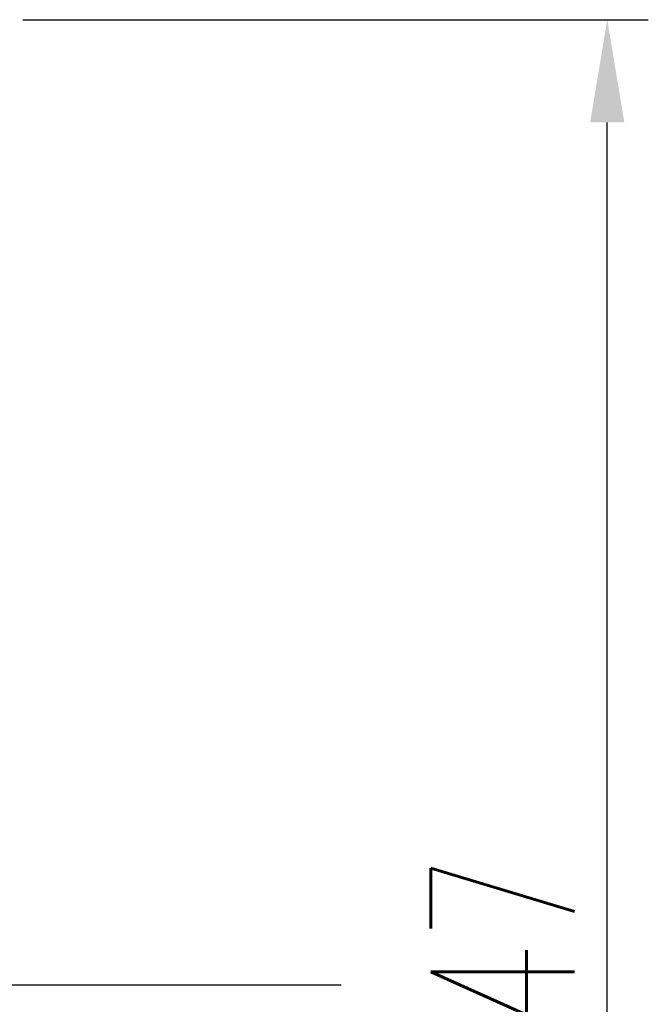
# Model space of a CAD drawing. Extents: x -595 to 1231, y -1825 to 101.
# Tile 64 of 64: x 96 to 112, y 38 to 62. Entities that reach past the tile are written whole.
import ezdxf

# ---------------------------------------------------------------- set-up
doc = ezdxf.new("R2010")
doc.units = 0
doc.header["$MEASUREMENT"] = 0
doc.header["$PDMODE"] = 2
doc.layers.get('DEFPOINTS').update_dxf_attribs({"linetype": 'CONTINUOUS'})
doc.layers.add('layer 1', color=7, linetype='CONTINUOUS')
doc.styles.add('DIM-7', font='SIMPLEX.shx', dxfattribs={"width": 0.7, "bigfont": 'chineset.shx'})
doc.dimstyles.new('CNS', dxfattribs={"dimtxt": 3.5, "dimasz": 2.5, "dimexe": 1, "dimexo": 1.5, "dimgap": 0.09, "dimtad": 0, "dimdsep": 46, "dimtxsty": 'DIM-7', "dimcen": 0.09, "dimclrd": 1, "dimclre": 1, "dimclrt": 4, "dimadec": 0, "dimazin": 0, "dimtfac": 1, "dimtix": 1, "dimtmove": 2, "dimatfit": 3, "dimfxl": 1, "dimtvp": 0.971429, "dimtolj": 1, "dimarcsym": 0})

# ---------------------------------------------------------------- blocks, each defined once
blk = doc.blocks.new('*D6')
at = {"layer": 'DEFPOINTS', "color": 0, "transparency": 16777216}
for p in [(94.876, 61.791), (110.607, 61.791), (94.876, 14.791)]:
    blk.add_point(p, dxfattribs=at)
at = {"layer": 'layer 1', "lineweight": -2, "transparency": 16777216}
for p, q in [((96.376, 61.791), (111.607, 61.791)), ((110.607, 17.291), (110.607, 59.291)), ((96.376, 14.791), (111.607, 14.791))]:
    blk.add_line(p, q, dxfattribs=at)
at = {"layer": 'layer 1', "transparency": 16777216}
for points in [[(110.19, 59.291), (111.023, 59.291), (110.607, 61.791)], [(110.19, 17.291), (111.023, 17.291), (110.607, 14.791)]]:
    blk.add_solid(points, dxfattribs=at)
at = {"layer": 'layer 1', "transparency": 16777216, "insert": (108.057, 38.291), "char_height": 3.5, "attachment_point": 5, "rotation": 90, "style": 'DIM-7'}
blk.add_mtext('\\A1;%%C47', dxfattribs=at)

msp = doc.modelspace()

# ---------------------------------------------------------------- linework, layer by layer
at = {"layer": 'layer 1', "ltscale": 5}
msp.add_line((28.5, 38.291), (104.129, 38.291), dxfattribs=at)

# ---------------------------------------------------------------- dimensions: what is measured, and where the dimension line sits
at = {"layer": 'layer 1'}
dim = msp.add_linear_dim(base=(110.607, 61.791), p1=(94.876, 14.791), p2=(94.876, 61.791), angle=90, text='%%C<>', dimstyle='CNS', override={"dimgap": 0.8, "dimtad": 1, "dimclrd": 256, "dimclre": 256, "dimclrt": 256, "dimadec": 2, "dimazin": 2, "dimtmove": 1, "dimatfit": 0}, dxfattribs=at)
dim.commit()
dim.dimension.update_dxf_attribs({"geometry": '*D6', "text_midpoint": (108.057, 38.291)})

doc.saveas('drawing.dxf')
